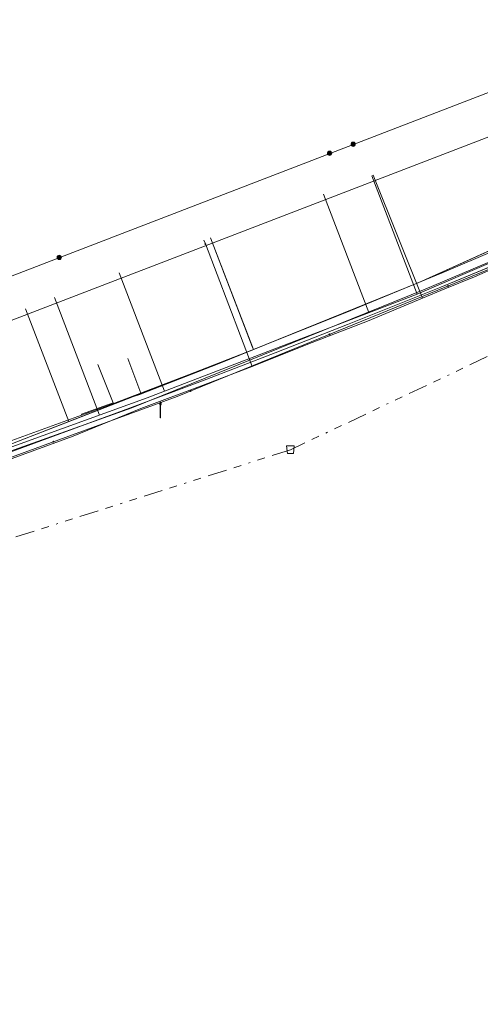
# Model space of a CAD drawing. Header units: metres. Extents: x 154975 to 155642, y 461260 to 461877.
# Tile 10 of 95: x 155201 to 155225, y 461350 to 461401. Entities that reach past the tile are written whole.
import ezdxf
from ezdxf.lldxf.tags import DXFTag

# ---------------------------------------------------------------- set-up
doc = ezdxf.new("R2010")
doc.units = ezdxf.units.M
doc.linetypes.add('RI-OVERIG-SO', pattern=[17, 5, -2, 2, -2, 0, -2, 2, -2])
for name, color, linetype, lineweight, true_color in [('B-WE-KL-DATA-G', 3, 'KL-DATA-SO', 18, 0x00ff00), ('B-WE-KL-DATA_DUCT-G', 3, 'Continuous', 18, 0x00ff00), ('B-WE-KL-DATA_HULPSTUK-S', 3, 'Continuous', 18, 0x00ff00), ('B-WE-KL-DATA_KABELBED-G', 3, 'Continuous', 18, 0x00ff00), ('B-WE-KL-ET_LS-G', 1, 'KL-LS-SO', 18, 0xff0000), ('B-WE-KL-ET_LS-S', 1, 'Continuous', 18, 0xff0000), ('B-WE-KL-ET_MS-G', 1, 'KL-MS-SO', 18, 0xff0000), ('B-WE-KL-GAS_LD-G', 30, 'KL-GAS_LD-SO', 18, 0xff7f00), ('B-WE-KL-WATER-G', 5, 'KL-WATER-SO', 18, 0x0000ff), ('B-WE-KL-WATER_HULPSTUK-S', 5, 'Continuous', 18, 0x0000ff), ('B-WE-RI-VRIJVERVAL-G', 6, 'RI-OVERIG-SO', 18, 0xff00ff), ('B-WE-RI-VRIJVERVAL_HULPSTUK-S', 6, 'Continuous', 18, 0xff00ff)]:
    doc.layers.add(name, color=color, linetype=linetype, lineweight=lineweight, true_color=true_color)
doc.styles.add('NLCS-ISO', font='NLCS-ISO.ttf')
tags = doc.linetypes.add('KL-DATA-SO', pattern='A,4,-1,[101,NLCS.SHX,S=0.5,R=0,X=0,Y=0],-1,4,-1,["D",Standard,S=1,R=0,X=-0.25,Y=-0.5],-1.5', length=12.5).pattern_tags.tags
tags[18] = DXFTag(74, 10)
tags = doc.linetypes.add('KL-GAS_LD-SO', pattern='A,4,-1,[69,NLCS.SHX,S=0.5,R=0,X=0,Y=0],-1,4,-1,["L",Standard,S=1,R=0,X=0.25,Y=-0.5],-2', length=13).pattern_tags.tags
tags[18] = DXFTag(74, 10)
tags = doc.linetypes.add('KL-LS-SO', pattern='A,4,-1,[103,NLCS.SHX,S=0.75,R=0,X=0,Y=0],-1,4,-1,["L",Standard,S=1,R=0,X=0,Y=-0.5],-2', length=13).pattern_tags.tags
tags[18] = DXFTag(74, 10)
tags = doc.linetypes.add('KL-MS-SO', pattern='A,4,-1,[103,NLCS.SHX,S=0.75,R=0,X=0,Y=0],-1,4,-1,["M",Standard,S=1,R=0,X=0,Y=-0.5],-2', length=13).pattern_tags.tags
tags[18] = DXFTag(74, 10)
doc.linetypes.add('KL-WATER-SO', pattern='A,7,-0.5,[168,NLCS.SHX,S=0.75,R=0,X=0.75,Y=0],-2', length=9.5)

# ---------------------------------------------------------------- blocks, each defined once
blk = doc.blocks.new('SKL-WTB_HULP_OVERIG-SO')
at = {"color": 0, "linetype": 'ByBlock', "lineweight": 18}
for points in [[(-0.14, 0.14), (0.14, -0.14)], [(0.14, 0.14), (-0.14, -0.14)]]:
    blk.add_lwpolyline(points, dxfattribs=at)
at = {"color": 0, "linetype": 'ByBlock', "lineweight": 18, "style": 'NLCS-ISO', "flags": 1}
for tag, p in [('TYPE', (1.5, 0)), ('OMSCHRIJVING', (1.5, -3)), ('LABEL', (1.5, -1.5))]:
    blk.add_attdef(tag, p, '', height=1, dxfattribs=at)
blk = doc.blocks.new('SKL-WTB_HULP_MOF-SO')
at = {"linetype": 'ByBlock', "lineweight": 18}
h = blk.add_hatch(color=0, dxfattribs=at)
h.dxf.hatch_style = 1
h.paths.add_polyline_path([(-0.5625, 0, 1), (0.5625, 0, 1)])
at = {"color": 0, "linetype": 'ByBlock', "lineweight": 18}
blk.add_circle((0, 0), 0.5625, dxfattribs=at)
at = {"color": 0, "linetype": 'ByBlock', "lineweight": 18, "style": 'NLCS-ISO', "flags": 1}
for tag, p in [('TYPE', (1.5, 0)), ('OMSCHRIJVING', (1.5, -3)), ('LABEL', (1.5, -1.5))]:
    blk.add_attdef(tag, p, '', height=1, dxfattribs=at)
blk = doc.blocks.new('SRI-HULP_AFVOER_OPVANG-SO')
at = {"color": 0, "linetype": 'ByBlock', "lineweight": 18}
blk.add_lwpolyline([(-0.75, -1), (-1, 1), (1, 1), (0.75, -1)], close=True, dxfattribs=at)
at = {"color": 0, "linetype": 'ByBlock', "lineweight": 18, "style": 'NLCS-ISO', "flags": 1}
for tag, p in [('TYPE', (1.5, 0)), ('OMSCHRIJVING', (1.5, -3)), ('LABEL', (1.5, -1.5))]:
    blk.add_attdef(tag, p, '', height=1, dxfattribs=at)
blk = doc.blocks.new('SKL-ET_LS_MAST-SO')
for p, q in [((-0.05, 2.07), (0.05, 2.07)), ((-0.05, -2), (0.05, -2))]:
    blk.add_line(p, q)
for points in [[(-0.18, 1.76), (-0.22, 1.76), (-0.22, 1.84), (-0.18, 1.84), (-0.18, 1.79)], [(-0.18, 1.49), (-0.22, 1.49), (-0.22, 1.57), (-0.18, 1.57), (-0.18, 1.52)], [(-0.18, 1.79), (-0.05, 1.79)], [(-0.18, 1.76), (-0.05, 1.76)], [(-0.18, 1.52), (-0.05, 1.52)], [(-0.18, 1.49), (-0.05, 1.49)], [(-0.05, -2), (-0.05, 2.07)], [(0.05, -2), (0.05, 2.07)], [(0.18, 1.92), (0.05, 1.92)], [(0.18, 1.89), (0.05, 1.89)], [(0.18, 1.66), (0.05, 1.66)], [(0.18, 1.63), (0.05, 1.63)], [(0.18, 1.39), (0.05, 1.39)], [(0.18, 1.36), (0.05, 1.36)], [(0.18, 1.89), (0.22, 1.89), (0.22, 1.97), (0.18, 1.97), (0.18, 1.92)], [(0.18, 1.63), (0.22, 1.63), (0.22, 1.71), (0.18, 1.71), (0.18, 1.66)], [(0.18, 1.36), (0.22, 1.36), (0.22, 1.44), (0.18, 1.44), (0.18, 1.39)]]:
    blk.add_lwpolyline(points)

msp = doc.modelspace()

# ---------------------------------------------------------------- linework, layer by layer
at = {"layer": 'B-WE-KL-DATA-G', "ltscale": 0.2, "flags": 128}
for points in [[(155077.299, 461350.494), (155079.422, 461350.703), (155080.141, 461350.712), (155081.124, 461350.793), (155084.299, 461351.148), (155085.855, 461351.318), (155086.463, 461351.416), (155087.113, 461351.64), (155087.759, 461351.794), (155088.906, 461351.93), (155089.354, 461351.943), (155089.798, 461351.903), (155090.432, 461351.842), (155091.087, 461351.872), (155093.732, 461352.262), (155095.27, 461352.42), (155097.062, 461352.621), (155099.428, 461352.965), (155102.076, 461353.334), (155104.165, 461353.599), (155106.143, 461353.907), (155107.285, 461354.114), (155109.663, 461354.454), (155111.757, 461354.763), (155114.393, 461355.2), (155115.143, 461355.347), (155117.364, 461355.737), (155119.63, 461356.124), (155121.344, 461356.417), (155123.131, 461356.758), (155124.378, 461357.009), (155125.473, 461357.205), (155126.867, 461357.501), (155129.562, 461358.021), (155131.631, 461358.409), (155133.414, 461358.808), (155134.896, 461359.129), (155137.198, 461359.631), (155139.811, 461360.148), (155142.126, 461360.792), (155143.024, 461361.197), (155143.581, 461361.224), (155144.386, 461361.215), (155149.162, 461362.302), (155150.087, 461362.5), (155150.763, 461362.696), (155151.504, 461362.897), (155152.329, 461363.087), (155153.261, 461363.321), (155154.318, 461363.649), (155156.183, 461364.165), (155156.592, 461364.43), (155156.737, 461364.661), (155156.827, 461364.85), (155157.066, 461365.521), (155157.353, 461366.261), (155157.991, 461368.09), (155158.2, 461368.721), (155158.212, 461368.904), (155158.171, 461369.054), (155158.085, 461369.241), (155157.329, 461370.737), (155157.25, 461370.948), (155157.242, 461371.153), (155157.295, 461371.36), (155157.412, 461371.489), (155157.624, 461371.632), (155157.846, 461371.739), (155165.429, 461375.924), (155165.668, 461375.976), (155165.779, 461375.989), (155165.985, 461375.92), (155166.159, 461375.849), (155166.294, 461375.741), (155166.333, 461375.689), (155166.493, 461375.479), (155166.524, 461375.416), (155166.676, 461375.113), (155167.191, 461374.216), (155167.477, 461373.657), (155167.988, 461372.654), (155168.088, 461372.5), (155168.256, 461372.115), (155168.529, 461371.732), (155168.899, 461371.385), (155169.377, 461371.061), (155170.031, 461370.724), (155170.557, 461370.432), (155171.07, 461370.239), (155171.704, 461369.913), (155172.142, 461369.646), (155172.521, 461369.517), (155172.991, 461369.41), (155173.58, 461369.437), (155174.887, 461369.667), (155177.363, 461370.458), (155180.516, 461371.296), (155183.105, 461372.215), (155186.464, 461373.407), (155189.821, 461374.423), (155192.467, 461375.316), (155195.342, 461376.317), (155197.807, 461377.233), (155200.261, 461378.039), (155203.81, 461379.334), (155207.335, 461380.772), (155210.593, 461381.992), (155213.003, 461382.914), (155216.033, 461384.118), (155219.147, 461385.329), (155222.007, 461386.524), (155223.171, 461387.01), (155224.706, 461387.625), (155225.988, 461388.189), (155227.532, 461388.878), (155229.025, 461389.528), (155231.173, 461390.428), (155232.566, 461391.057), (155234.777, 461392.059), (155237.275, 461393.177), (155238.667, 461393.775), (155240.282, 461394.571), (155241.519, 461395.145), (155242.993, 461395.849), (155244.536, 461396.438), (155245.553, 461396.984), (155246.424, 461397.458), (155247.382, 461397.908), (155248.494, 461398.412), (155249.242, 461398.742), (155249.676, 461399.007), (155250.025, 461399.253), (155250.295, 461399.578), (155250.525, 461399.938), (155250.655, 461400.255), (155250.789, 461401.058), (155250.869, 461401.768), (155250.833, 461402.162), (155250.563, 461402.77), (155250.084, 461403.611), (155250.067, 461403.907), (155250.055, 461404.347), (155250.09, 461404.668), (155250.163, 461404.998), (155250.375, 461405.659), (155250.571, 461406.021), (155250.805, 461406.376), (155257.17, 461410.222), (155257.179, 461410.227), (155257.374, 461410.305), (155257.479, 461410.347), (155257.694, 461410.387), (155257.846, 461410.337), (155258.111, 461410.122), (155258.748, 461408.862), (155259.583, 461407.284), (155259.851, 461406.925), (155259.989, 461406.868), (155262.931, 461406.402), (155263.623, 461406.373), (155264.111, 461406.413), (155264.449, 461406.469), (155264.703, 461406.562), (155267.418, 461408.026), (155268.332, 461408.519), (155269.506, 461409.253), (155270.527, 461409.973), (155272.346, 461410.93), (155272.983, 461411.035), (155281.219, 461415.417), (155293.964, 461422.154), (155294.771, 461422.635), (155295.408, 461422.969), (155297.342, 461423.781), (155315.616, 461441.643), (155316.168, 461442.229), (155316.788, 461442.962), (155318.823, 461445.219), (155319.312, 461445.822), (155319.759, 461446.874), (155320.092, 461447.72), (155328.53, 461453.285), (155329.854, 461454.154), (155331.103, 461454.973), (155339.441, 461460.443), (155342.244, 461462.273), (155348.831, 461466.574), (155352.793, 461469.161), (155354.84, 461470.497), (155355.253, 461471.029), (155355.875, 461471.384), (155356.217, 461471.447), (155357.036, 461471.919), (155357.907, 461472.497), (155358.802, 461473.153), (155360.043, 461473.889), (155360.356, 461474.137), (155377.248, 461485.345), (155377.918, 461485.583), (155379.28, 461486.518), (155382.893, 461488.852), (155384.062, 461489.608), (155389.008, 461492.859), (155390.947, 461494.133), (155395.289, 461496.956), (155401.557, 461501.032), (155407.89, 461505.131), (155411.335, 461507.361), (155411.978, 461507.611), (155413.571, 461507.893), (155415.493, 461509.037), (155420.374, 461512.245), (155420.894, 461512.152), (155422.035, 461512.234), (155444.268, 461525.577), (155445.232, 461526.491), (155445.706, 461526.599), (155445.981, 461526.593), (155446.257, 461526.526), (155446.554, 461526.25), (155447.427, 461525.175), (155448.143, 461524.306), (155448.642, 461523.723), (155449.157, 461523.176), (155449.993, 461522.165), (155451.486, 461520.595), (155453.151, 461518.983), (155454.722, 461517.176), (155456.23, 461515.366), (155457.167, 461514.121), (155459.015, 461511.794), (155461.257, 461509.022), (155463.601, 461506.061), (155467.359, 461501.311), (155470.788, 461497.058), (155472.954, 461494.336), (155475.237, 461491.496), (155475.817, 461490.737), (155476.388, 461489.969), (155478.46, 461487.381), (155479.767, 461485.663), (155480.829, 461484.229), (155481.745, 461483.106), (155482.438, 461482.226), (155483.637, 461480.658), (155485.017, 461478.923), (155486.494, 461477.039), (155487.641, 461475.708), (155488.531, 461474.658), (155490.117, 461472.938), (155491.707, 461471.195), (155492.655, 461470.196), (155493.796, 461468.999), (155495.445, 461467.211), (155497.385, 461465.175), (155498.14, 461464.383), (155499.592, 461462.844), (155500.434, 461461.959), (155501.395, 461460.881), (155502.248, 461459.895), (155503.013, 461458.939), (155503.66, 461458.16), (155504.526, 461457.115), (155507.303, 461453.581), (155508.173, 461452.516), (155508.263, 461452.066), (155508.476, 461451.799), (155509.283, 461450.547), (155544.6, 461394.515), (155544.828, 461394.114), (155545.038, 461393.969), (155545.284, 461393.955), (155545.459, 461394.044), (155545.735, 461394.232), (155545.876, 461394.488), (155545.953, 461394.939), (155546.152, 461395.278), (155546.256, 461395.473), (155546.452, 461395.733), (155546.652, 461395.966), (155547.621, 461396.554), (155584.621, 461415.895), (155585.682, 461416.057), (155586.933, 461416.23), (155587.777, 461416.426), (155588.337, 461416.564), (155589.201, 461416.779), (155589.879, 461416.913), (155590.547, 461416.885), (155591.192, 461416.844), (155591.636, 461416.816), (155591.994, 461416.794), (155592.421, 461416.848), (155592.813, 461416.939), (155593.07, 461417.002), (155594.641, 461417.812), (155595.924, 461418.432), (155596.074, 461418.377), (155596.277, 461418.198), (155596.475, 461417.918), (155596.638, 461417.611), (155600.008, 461411.858), (155600.311, 461411.8), (155600.608, 461411.857), (155600.983, 461411.992), (155602.369, 461412.782), (155604.026, 461413.744), (155604.827, 461414.171), (155606.114, 461414.954), (155608.155, 461416.099), (155614.895, 461419.934), (155621.706, 461423.799), (155622.876, 461424.385), (155625.881, 461426.142), (155631.474, 461429.345)], [(155196.296, 461495.081), (155196.73, 461495.33), (155197.269, 461494.391), (155202.548, 461486.423), (155234.601, 461430.344), (155243.897, 461413.542), (155248.127, 461406.413), (155249.564, 461403.085), (155249.666, 461402.442), (155249.65, 461401.79), (155249.517, 461401.152), (155249.271, 461400.549), (155248.92, 461400), (155248.475, 461399.524), (155235.94, 461393.69), (155221.815, 461387.337), (155211.339, 461383.087), (155207.719, 461381.688), (155207.284, 461381.505), (155206.964, 461381.397), (155200.666, 461378.963), (155184.729, 461373.678), (155184.667, 461373.838), (155181.162, 461372.65), (155178.217, 461371.519), (155176.178, 461370.843), (155174.597, 461370.661), (155173.271, 461370.772), (155171.724, 461371.158), (155170.177, 461371.656), (155169.349, 461372.209), (155168.375, 461373.31), (155167.499, 461374.823), (155157.538, 461370.803), (155158.183, 461369.45), (155158.336, 461368.896), (155158.39, 461368.323), (155158.344, 461367.749), (155158.199, 461367.192), (155157.959, 461366.669), (155157.631, 461366.196), (155157.227, 461365.787), (155156.757, 461365.454), (155155.873, 461365.099), (155135.952, 461360.402), (155133.441, 461359.928), (155133.419, 461360.058), (155115.129, 461356.532), (155115.134, 461356.5), (155091.163, 461353.038), (155078.469, 461351.785), (155076.901, 461351.688)], [(155134.816, 461445.676), (155161.237, 461397.207), (155174.178, 461375.212), (155240.664, 461400.76), (155236.797, 461410.819), (155234.625, 461419.024), (155199.21, 461480.979)], [(155249.416, 461404.341), (155250.084, 461403.611), (155250.563, 461402.77), (155250.833, 461402.162), (155250.869, 461401.768), (155250.789, 461401.058), (155250.707, 461400.583), (155250.655, 461400.255), (155250.525, 461399.938), (155250.295, 461399.578), (155250.025, 461399.253), (155249.676, 461399.007), (155249.242, 461398.742), (155248.494, 461398.412), (155247.382, 461397.908), (155246.424, 461397.458), (155245.553, 461396.984), (155244.536, 461396.438), (155242.993, 461395.849), (155241.519, 461395.145), (155240.282, 461394.571), (155238.667, 461393.775), (155237.275, 461393.177), (155234.777, 461392.059), (155232.566, 461391.057), (155231.173, 461390.428), (155229.025, 461389.528), (155227.532, 461388.878), (155225.988, 461388.189), (155224.706, 461387.625), (155223.171, 461387.01), (155222.007, 461386.524)], [(155166.524, 461375.416), (155166.676, 461375.113), (155167.191, 461374.216), (155167.477, 461373.657), (155167.988, 461372.654), (155168.088, 461372.5), (155168.256, 461372.115), (155168.529, 461371.732), (155168.899, 461371.385), (155169.377, 461371.061), (155170.031, 461370.724), (155170.557, 461370.432), (155171.07, 461370.239), (155171.704, 461369.913), (155172.142, 461369.646), (155172.521, 461369.517), (155172.991, 461369.41), (155173.58, 461369.437), (155174.887, 461369.667), (155177.363, 461370.458), (155180.516, 461371.296), (155183.105, 461372.215), (155186.464, 461373.407), (155189.821, 461374.423), (155192.467, 461375.316), (155195.342, 461376.317), (155197.807, 461377.233), (155200.261, 461378.039), (155203.81, 461379.334), (155207.335, 461380.772), (155210.593, 461381.992), (155213.003, 461382.914), (155216.033, 461384.118), (155219.147, 461385.329), (155222.007, 461386.524), (155223.171, 461387.01), (155224.706, 461387.625), (155225.988, 461388.189), (155227.532, 461388.878), (155229.025, 461389.528), (155231.173, 461390.428), (155232.566, 461391.057), (155234.777, 461392.059), (155237.275, 461393.177), (155238.667, 461393.775), (155240.282, 461394.571), (155241.519, 461395.145), (155242.993, 461395.849), (155244.536, 461396.438), (155245.553, 461396.984), (155246.424, 461397.458), (155247.382, 461397.908), (155248.494, 461398.412), (155249.242, 461398.742), (155249.676, 461399.007), (155250.025, 461399.253), (155250.295, 461399.578), (155250.525, 461399.938), (155250.655, 461400.255), (155250.707, 461400.583), (155250.789, 461401.058), (155250.869, 461401.768), (155250.833, 461402.162), (155250.563, 461402.77), (155250.084, 461403.611)], [(155143.551, 461291.176), (155144.569, 461287.204), (155149.143, 461288.377), (155139.068, 461327.677), (155138.686, 461329.038), (155133.614, 461349.639), (155131.604, 461359.581), (155135.952, 461360.402), (155155.873, 461365.099), (155156.757, 461365.454), (155157.227, 461365.787), (155157.631, 461366.196), (155157.959, 461366.669), (155158.199, 461367.192), (155158.344, 461367.749), (155158.39, 461368.323), (155158.336, 461368.896), (155158.183, 461369.45), (155157.538, 461370.803), (155167.499, 461374.823), (155168.375, 461373.31), (155169.349, 461372.209), (155170.177, 461371.656), (155171.724, 461371.158), (155173.271, 461370.772), (155174.597, 461370.661), (155176.178, 461370.843), (155178.217, 461371.519), (155181.162, 461372.65), (155184.667, 461373.838), (155184.729, 461373.678), (155200.666, 461378.963), (155206.964, 461381.397), (155207.284, 461381.505), (155207.719, 461381.688), (155211.339, 461383.087), (155221.815, 461387.337), (155235.94, 461393.69), (155245.357, 461398.073), (155245.249, 461398.306)], [(155243.474, 461397.459), (155243.576, 461397.244), (155235.94, 461393.69), (155221.815, 461387.337), (155211.339, 461383.087), (155207.719, 461381.688), (155207.284, 461381.505), (155206.964, 461381.397), (155200.666, 461378.963), (155184.729, 461373.678), (155184.667, 461373.838), (155181.162, 461372.65), (155179.296, 461377.509)], [(155243.474, 461397.459), (155243.576, 461397.244), (155235.94, 461393.69), (155221.815, 461387.337), (155211.339, 461383.087), (155207.719, 461381.688), (155207.284, 461381.505), (155206.964, 461381.397), (155200.666, 461378.963), (155184.729, 461373.678), (155184.667, 461373.838), (155181.162, 461372.65), (155179.296, 461377.509)], [(155243.474, 461397.459), (155243.576, 461397.244), (155235.94, 461393.69), (155221.815, 461387.337), (155211.339, 461383.087), (155207.719, 461381.688), (155207.284, 461381.505), (155206.964, 461381.397), (155200.666, 461378.963), (155184.729, 461373.678), (155182.748, 461378.835)], [(155243.474, 461397.459), (155243.576, 461397.244), (155235.94, 461393.69), (155221.815, 461387.337), (155211.339, 461383.087), (155207.719, 461381.688), (155207.284, 461381.505), (155206.964, 461381.397), (155200.666, 461378.963), (155184.729, 461373.678), (155182.748, 461378.835)], [(155243.474, 461397.459), (155243.576, 461397.244), (155235.94, 461393.69), (155221.815, 461387.337), (155211.339, 461383.087), (155207.719, 461381.688), (155207.284, 461381.505), (155206.964, 461381.397), (155200.666, 461378.963), (155184.729, 461373.678), (155182.748, 461378.835)], [(155243.474, 461397.459), (155243.576, 461397.244), (155235.94, 461393.69), (155221.815, 461387.337), (155211.339, 461383.087), (155207.719, 461381.688), (155207.284, 461381.505), (155206.964, 461381.397), (155200.666, 461378.963), (155193.228, 461376.496), (155191.041, 461382.015)], [(155243.474, 461397.459), (155243.576, 461397.244), (155235.94, 461393.69), (155221.815, 461387.337), (155211.339, 461383.087), (155207.719, 461381.688), (155207.284, 461381.505), (155206.964, 461381.397), (155200.666, 461378.963), (155193.228, 461376.496), (155191.041, 461382.015)], [(155243.474, 461397.459), (155243.576, 461397.244), (155235.94, 461393.69), (155221.815, 461387.337), (155211.339, 461383.087), (155207.719, 461381.688), (155207.284, 461381.505), (155206.964, 461381.397), (155200.666, 461378.963), (155193.228, 461376.496), (155191.041, 461382.015)], [(155243.474, 461397.459), (155243.576, 461397.244), (155235.94, 461393.69), (155221.815, 461387.337), (155211.339, 461383.087), (155207.719, 461381.688), (155207.284, 461381.505), (155206.964, 461381.397), (155200.666, 461378.963), (155193.228, 461376.496), (155191.041, 461382.015)], [(155243.474, 461397.459), (155243.576, 461397.244), (155235.94, 461393.69), (155221.815, 461387.337), (155211.339, 461383.087), (155207.719, 461381.688), (155207.284, 461381.505), (155206.964, 461381.397), (155200.666, 461378.963), (155198.983, 461378.405), (155196.752, 461384.214)], [(155243.474, 461397.459), (155243.576, 461397.244), (155235.94, 461393.69), (155221.815, 461387.337), (155211.339, 461383.087), (155207.719, 461381.688), (155207.284, 461381.505), (155206.964, 461381.397), (155200.666, 461378.963), (155198.983, 461378.405), (155196.752, 461384.214)], [(155243.474, 461397.459), (155243.576, 461397.244), (155235.94, 461393.69), (155221.815, 461387.337), (155211.339, 461383.087), (155207.719, 461381.688), (155207.284, 461381.505), (155206.964, 461381.397), (155203.589, 461380.093), (155201.333, 461385.968)], [(155243.474, 461397.459), (155243.576, 461397.244), (155235.94, 461393.69), (155221.815, 461387.337), (155211.339, 461383.087), (155207.719, 461381.688), (155207.284, 461381.505), (155206.964, 461381.397), (155203.589, 461380.093), (155201.333, 461385.968)], [(155243.474, 461397.459), (155243.576, 461397.244), (155235.94, 461393.69), (155221.815, 461387.337), (155211.339, 461383.087), (155207.719, 461381.688), (155207.284, 461381.505), (155206.964, 461381.397), (155203.589, 461380.093), (155201.333, 461385.968)], [(155243.474, 461397.459), (155243.576, 461397.244), (155235.94, 461393.69), (155221.815, 461387.337), (155211.339, 461383.087), (155207.719, 461381.688), (155207.284, 461381.505), (155206.964, 461381.397), (155203.589, 461380.093), (155201.333, 461385.968)], [(155243.474, 461397.459), (155243.576, 461397.244), (155235.94, 461393.69), (155221.815, 461387.337), (155211.339, 461383.087), (155207.719, 461381.688), (155207.284, 461381.505), (155206.964, 461381.397), (155203.589, 461380.093), (155201.333, 461385.968)], [(155243.474, 461397.459), (155243.576, 461397.244), (155235.94, 461393.69), (155221.815, 461387.337), (155211.339, 461383.087), (155207.719, 461381.688), (155207.284, 461381.505), (155206.964, 461381.397), (155203.589, 461380.093), (155201.333, 461385.968)], [(155243.474, 461397.459), (155243.576, 461397.244), (155235.94, 461393.69), (155221.815, 461387.337), (155211.339, 461383.087), (155207.719, 461381.688), (155207.284, 461381.505), (155206.964, 461381.397), (155203.589, 461380.093), (155201.333, 461385.968)], [(155243.474, 461397.459), (155243.576, 461397.244), (155235.94, 461393.69), (155221.815, 461387.337), (155211.339, 461383.087), (155207.719, 461381.688), (155207.284, 461381.505), (155206.964, 461381.397), (155203.589, 461380.093), (155201.333, 461385.968)], [(155243.474, 461397.459), (155243.576, 461397.244), (155235.94, 461393.69), (155227.67, 461389.97), (155221.815, 461387.337), (155213.209, 461383.846), (155213.142, 461384.01), (155210.968, 461389.669)], [(155243.474, 461397.459), (155243.576, 461397.244), (155235.94, 461393.69), (155227.67, 461389.97), (155221.815, 461387.337), (155213.209, 461383.846), (155213.142, 461384.01), (155210.968, 461389.669)], [(155243.474, 461397.459), (155243.576, 461397.244), (155235.94, 461393.69), (155227.67, 461389.97), (155221.815, 461387.337), (155213.209, 461383.846), (155213.142, 461384.01), (155210.968, 461389.669)], [(155243.474, 461397.459), (155243.576, 461397.244), (155235.94, 461393.69), (155227.67, 461389.97), (155221.815, 461387.337), (155213.209, 461383.846), (155213.142, 461384.01), (155210.968, 461389.669)], [(155076.901, 461351.688), (155078.469, 461351.785), (155091.163, 461353.038), (155115.134, 461356.5), (155115.129, 461356.532), (155133.419, 461360.058), (155133.441, 461359.928), (155135.952, 461360.402), (155155.873, 461365.099), (155156.757, 461365.454), (155157.227, 461365.787), (155157.631, 461366.196), (155157.959, 461366.669), (155158.199, 461367.192), (155158.344, 461367.749), (155158.39, 461368.323), (155158.336, 461368.896), (155158.183, 461369.45), (155157.538, 461370.803), (155167.499, 461374.823), (155168.375, 461373.31), (155169.349, 461372.209), (155170.177, 461371.656), (155171.724, 461371.158), (155173.271, 461370.772), (155174.597, 461370.661), (155176.178, 461370.843), (155178.217, 461371.519), (155181.162, 461372.65), (155184.667, 461373.838), (155184.729, 461373.678), (155200.666, 461378.963), (155206.964, 461381.397), (155207.284, 461381.505), (155207.719, 461381.688), (155211.339, 461383.087), (155221.815, 461387.337), (155231.938, 461391.89), (155241.921, 461396.095), (155244.089, 461395.749), (155244.317, 461395.866), (155248.193, 461388.667), (155246.95, 461386.756), (155249.699, 461381.649), (155249.237, 461379.13), (155253.967, 461370.288), (155253.776, 461370.187), (155257.664, 461363.193), (155257.74, 461363.234), (155257.856, 461363.016), (155257.784, 461362.977), (155260.281, 461358.483), (155263.542, 461352.388), (155271.703, 461336.63), (155276.155, 461328.348), (155259.827, 461320.149), (155260.03, 461319.745), (155240.639, 461309.508), (155219.161, 461298.934), (155219.194, 461298.87)], [(155157.082, 461394.586), (155156.351, 461394.462), (155159.931, 461387.896), (155168.375, 461373.31), (155169.349, 461372.209), (155170.177, 461371.656), (155171.724, 461371.158), (155173.271, 461370.772), (155174.597, 461370.661), (155176.178, 461370.843), (155178.217, 461371.519), (155181.162, 461372.65), (155184.667, 461373.838), (155184.729, 461373.678), (155200.666, 461378.963), (155206.964, 461381.397), (155207.284, 461381.505), (155207.719, 461381.688), (155211.339, 461383.087), (155221.815, 461387.337), (155231.938, 461391.89), (155241.921, 461396.095), (155242.707, 461395.97)], [(155237.354, 461394.348), (155235.94, 461393.69), (155221.815, 461387.337), (155211.339, 461383.087), (155207.719, 461381.688), (155207.284, 461381.505), (155206.964, 461381.397), (155200.666, 461378.963), (155184.729, 461373.678), (155184.667, 461373.838), (155181.162, 461372.65), (155178.217, 461371.519), (155176.178, 461370.843), (155174.597, 461370.661), (155173.271, 461370.772), (155171.724, 461371.158), (155170.177, 461371.656), (155169.349, 461372.209), (155168.375, 461373.31), (155159.931, 461387.896), (155156.351, 461394.462), (155157.082, 461394.586)], [(155219.4, 461392.9), (155219.442, 461392.924)], [(155222.007, 461386.524), (155219.442, 461392.924)], [(155213.139, 461382.968), (155213.003, 461382.914), (155210.593, 461381.992), (155207.335, 461380.772), (155203.81, 461379.334), (155200.261, 461378.039), (155197.807, 461377.233), (155195.342, 461376.317), (155192.467, 461375.316), (155189.821, 461374.423), (155186.464, 461373.407), (155183.105, 461372.215), (155180.516, 461371.296), (155177.363, 461370.458), (155174.887, 461369.667), (155173.58, 461369.437), (155172.991, 461369.41), (155172.521, 461369.517), (155172.142, 461369.646), (155171.704, 461369.913), (155171.07, 461370.239), (155170.557, 461370.432), (155170.031, 461370.724), (155169.377, 461371.061), (155168.899, 461371.385), (155168.529, 461371.732), (155168.256, 461372.115), (155168.088, 461372.5), (155167.988, 461372.654), (155167.477, 461373.657), (155167.191, 461374.216), (155166.676, 461375.113), (155166.524, 461375.416), (155166.588, 461375.408), (155166.64, 461375.49), (155166.66, 461375.609), (155165.659, 461377.499), (155161.906, 461384.331), (155159.396, 461389.034), (155158.717, 461390.252), (155158.666, 461390.443)], [(155213.139, 461382.968), (155210.7, 461389.345), (155210.617, 461389.534)], [(155227.033, 461388.782), (155222.96, 461387.097), (155218.099, 461385.154), (155214.327, 461383.677), (155210.545, 461382.223), (155206.755, 461380.793), (155199.148, 461378.003), (155194.62, 461376.392), (155190.081, 461374.815), (155180.967, 461371.761), (155176.394, 461370.284), (155175.637, 461370.108), (155174.866, 461369.997), (155174.089, 461369.952), (155173.311, 461369.974), (155172.538, 461370.063), (155170.92, 461370.474), (155170.147, 461370.79), (155169.405, 461371.176), (155168.703, 461371.628), (155168.109, 461372.087), (155167.046, 461373.146), (155166.172, 461374.366), (155166.082, 461374.523), (155165.965, 461374.661), (155165.823, 461374.774), (155165.489, 461374.91), (155165.309, 461374.928), (155165.129, 461374.911), (155164.955, 461374.861), (155159.493, 461371.839), (155159.268, 461371.643), (155159.086, 461371.409), (155158.951, 461371.066)], [(155222.007, 461386.524), (155219.147, 461385.329), (155216.033, 461384.118), (155213.139, 461382.968)]]:
    msp.add_lwpolyline(points, dxfattribs=at)
at = {"layer": 'B-WE-KL-DATA_DUCT-G', "ltscale": 0.2, "flags": 128}
for points in [[(155151.392, 461363.02), (155179.502, 461370.834), (155180.135, 461372.256), (155181.162, 461372.65), (155184.667, 461373.838), (155184.729, 461373.678), (155200.666, 461378.963), (155203.589, 461380.093), (155213.209, 461383.846), (155221.815, 461387.337), (155231.938, 461391.89), (155241.921, 461396.095), (155247.839, 461398.367), (155248.545, 461398.893), (155249.146, 461399.539), (155249.619, 461400.283), (155249.95, 461401.1), (155250.128, 461401.964), (155250.146, 461402.846), (155250.005, 461403.716), (155249.708, 461404.547), (155235.457, 461429.261), (155222.264, 461452.331), (155204.229, 461483.886)], [(155151.392, 461363.02), (155179.502, 461370.834), (155180.135, 461372.256), (155181.162, 461372.65), (155184.667, 461373.838), (155184.729, 461373.678), (155200.666, 461378.963), (155203.589, 461380.093), (155213.209, 461383.846), (155221.815, 461387.337), (155231.938, 461391.89), (155241.921, 461396.095), (155247.839, 461398.367), (155248.545, 461398.893), (155249.146, 461399.539), (155249.619, 461400.283), (155249.95, 461401.1), (155250.128, 461401.964), (155250.146, 461402.846), (155250.005, 461403.716), (155249.708, 461404.547), (155235.457, 461429.261), (155222.264, 461452.331), (155204.229, 461483.886)], [(155151.392, 461363.02), (155179.502, 461370.834), (155180.135, 461372.256), (155181.162, 461372.65), (155184.667, 461373.838), (155184.729, 461373.678), (155200.666, 461378.963), (155203.589, 461380.093), (155213.209, 461383.846), (155221.815, 461387.337), (155231.938, 461391.89), (155241.921, 461396.095), (155247.839, 461398.367), (155248.545, 461398.893), (155249.146, 461399.539), (155249.619, 461400.283), (155249.95, 461401.1), (155250.128, 461401.964), (155250.146, 461402.846), (155250.005, 461403.716), (155249.708, 461404.547), (155235.457, 461429.261), (155222.264, 461452.331), (155204.229, 461483.886)], [(155151.392, 461363.02), (155179.502, 461370.834), (155180.135, 461372.256), (155181.162, 461372.65), (155184.667, 461373.838), (155184.729, 461373.678), (155200.666, 461378.963), (155203.589, 461380.093), (155213.209, 461383.846), (155221.815, 461387.337), (155231.938, 461391.89), (155241.921, 461396.095), (155247.839, 461398.367), (155248.545, 461398.893), (155249.146, 461399.539), (155249.619, 461400.283), (155249.95, 461401.1), (155250.128, 461401.964), (155250.146, 461402.846), (155250.005, 461403.716), (155249.708, 461404.547), (155235.457, 461429.261), (155222.264, 461452.331), (155204.229, 461483.886)], [(155151.392, 461363.02), (155179.502, 461370.834), (155180.135, 461372.256), (155181.162, 461372.65), (155184.667, 461373.838), (155184.729, 461373.678), (155200.666, 461378.963), (155203.589, 461380.093), (155213.209, 461383.846), (155221.815, 461387.337), (155231.938, 461391.89), (155241.921, 461396.095), (155247.839, 461398.367), (155248.545, 461398.893), (155249.146, 461399.539), (155249.619, 461400.283), (155249.95, 461401.1), (155250.128, 461401.964), (155250.146, 461402.846), (155250.005, 461403.716), (155249.708, 461404.547), (155235.457, 461429.261), (155222.264, 461452.331), (155204.229, 461483.886)], [(155204.229, 461483.886), (155222.264, 461452.331), (155235.457, 461429.261), (155249.708, 461404.547), (155250.005, 461403.716), (155250.146, 461402.846), (155250.128, 461401.964), (155249.95, 461401.1), (155249.619, 461400.283), (155249.146, 461399.539), (155248.545, 461398.893), (155247.839, 461398.367), (155241.921, 461396.095), (155231.938, 461391.89), (155221.815, 461387.337), (155213.209, 461383.846), (155203.589, 461380.093), (155200.666, 461378.963), (155184.729, 461373.678), (155184.667, 461373.838), (155181.162, 461372.65), (155180.135, 461372.256), (155179.502, 461370.834), (155151.392, 461363.02)], [(155204.229, 461483.886), (155222.264, 461452.331), (155235.457, 461429.261), (155249.708, 461404.547), (155250.005, 461403.716), (155250.146, 461402.846), (155250.128, 461401.964), (155249.95, 461401.1), (155249.619, 461400.283), (155249.146, 461399.539), (155248.545, 461398.893), (155247.839, 461398.367), (155241.921, 461396.095), (155231.938, 461391.89), (155221.815, 461387.337), (155213.209, 461383.846), (155203.589, 461380.093), (155200.666, 461378.963), (155184.729, 461373.678), (155184.667, 461373.838), (155181.162, 461372.65), (155180.135, 461372.256), (155179.502, 461370.834), (155151.392, 461363.02)], [(155151.392, 461363.02), (155179.502, 461370.834), (155180.135, 461372.256), (155181.162, 461372.65), (155184.667, 461373.838), (155184.729, 461373.678), (155200.666, 461378.963), (155203.589, 461380.093), (155213.209, 461383.846), (155221.815, 461387.337), (155231.938, 461391.89), (155241.921, 461396.095), (155242.118, 461396.171), (155242.707, 461395.97), (155244.089, 461395.749), (155271.235, 461409.717), (155272.537, 461411.317), (155301.809, 461426.907)], [(155151.392, 461363.02), (155179.502, 461370.834), (155180.135, 461372.256), (155181.162, 461372.65), (155184.667, 461373.838), (155184.729, 461373.678), (155200.666, 461378.963), (155203.589, 461380.093), (155213.209, 461383.846), (155221.815, 461387.337), (155231.938, 461391.89), (155241.921, 461396.095), (155242.118, 461396.171), (155242.707, 461395.97), (155244.089, 461395.749), (155271.235, 461409.717), (155272.537, 461411.317), (155301.809, 461426.907)], [(155151.392, 461363.02), (155179.502, 461370.834), (155180.135, 461372.256), (155181.162, 461372.65), (155184.667, 461373.838), (155184.729, 461373.678), (155200.666, 461378.963), (155203.589, 461380.093), (155213.209, 461383.846), (155221.815, 461387.337), (155231.938, 461391.89), (155241.921, 461396.095), (155242.118, 461396.171), (155242.707, 461395.97), (155244.089, 461395.749), (155271.235, 461409.717), (155272.537, 461411.317), (155301.809, 461426.907)], [(155151.392, 461363.02), (155179.502, 461370.834), (155180.135, 461372.256), (155181.162, 461372.65), (155184.667, 461373.838), (155184.729, 461373.678), (155200.666, 461378.963), (155203.589, 461380.093), (155213.209, 461383.846), (155221.815, 461387.337), (155231.938, 461391.89), (155241.921, 461396.095), (155242.118, 461396.171), (155242.707, 461395.97), (155244.089, 461395.749), (155271.235, 461409.717), (155272.537, 461411.317), (155301.809, 461426.907)], [(155151.392, 461363.02), (155179.502, 461370.834), (155180.135, 461372.256), (155181.162, 461372.65), (155184.667, 461373.838), (155184.729, 461373.678), (155200.666, 461378.963), (155203.589, 461380.093), (155213.209, 461383.846), (155221.815, 461387.337), (155231.938, 461391.89), (155241.921, 461396.095), (155242.118, 461396.171), (155242.707, 461395.97), (155244.089, 461395.749), (155271.235, 461409.717), (155272.537, 461411.317), (155301.809, 461426.907)], [(155151.392, 461363.02), (155179.502, 461370.834), (155180.135, 461372.256), (155181.162, 461372.65), (155184.667, 461373.838), (155184.729, 461373.678), (155200.666, 461378.963), (155203.589, 461380.093), (155213.209, 461383.846), (155221.815, 461387.337), (155231.938, 461391.89), (155241.921, 461396.095), (155242.118, 461396.171), (155242.707, 461395.97), (155244.089, 461395.749), (155271.235, 461409.717), (155272.537, 461411.317), (155301.809, 461426.907)], [(155151.392, 461363.02), (155179.502, 461370.834), (155180.135, 461372.256), (155181.162, 461372.65), (155184.667, 461373.838), (155184.729, 461373.678), (155200.666, 461378.963), (155203.589, 461380.093), (155213.209, 461383.846), (155221.815, 461387.337), (155231.938, 461391.89), (155241.921, 461396.095), (155242.118, 461396.171), (155242.707, 461395.97), (155244.089, 461395.749), (155271.235, 461409.717), (155272.081, 461410.756)], [(155151.392, 461363.02), (155179.502, 461370.834), (155180.135, 461372.256), (155181.162, 461372.65), (155184.667, 461373.838), (155184.729, 461373.678), (155200.666, 461378.963), (155203.589, 461380.093), (155213.209, 461383.846), (155221.815, 461387.337), (155231.938, 461391.89), (155241.921, 461396.095), (155242.118, 461396.171), (155242.707, 461395.97), (155244.089, 461395.749), (155271.235, 461409.717), (155271.723, 461410.316)], [(155077.339, 461350.374), (155079.389, 461350.536), (155080.065, 461351.649), (155091.849, 461353.137), (155114.453, 461356.402), (155133.419, 461360.058), (155133.441, 461359.928), (155135.952, 461360.402), (155139.315, 461361.195), (155148.484, 461362.831), (155151.392, 461363.02), (155179.502, 461370.834), (155180.135, 461372.256), (155181.162, 461372.65), (155184.667, 461373.838), (155184.729, 461373.678), (155200.666, 461378.963), (155203.589, 461380.093), (155213.209, 461383.846), (155221.815, 461387.337), (155231.938, 461391.89), (155240.72, 461395.589)]]:
    msp.add_lwpolyline(points, dxfattribs=at)
at = {"layer": 'B-WE-KL-DATA_KABELBED-G', "ltscale": 0.2, "flags": 128}
for points in [[(155239.411, 461402.629), (155175.788, 461378.126)], [(155240.263, 461394.656), (155222.138, 461386.996), (155206.878, 461380.814), (155191.381, 461375.29), (155176.358, 461370.376), (155175.755, 461370.228), (155175.142, 461370.133), (155174.524, 461370.091), (155173.903, 461370.102), (155173.286, 461370.168), (155172.678, 461370.286), (155172.081, 461370.456), (155171.502, 461370.678), (155170.944, 461370.949), (155170.411, 461371.267), (155169.908, 461371.63), (155169.438, 461372.035), (155169.005, 461372.479), (155168.612, 461372.959), (155168.262, 461373.471)], [(155227.67, 461389.97), (155221.815, 461387.337), (155213.209, 461383.846)], [(155213.209, 461383.846), (155210.968, 461389.669)], [(155203.589, 461380.093), (155201.333, 461385.968)], [(155213.209, 461383.846), (155203.589, 461380.093)], [(155203.589, 461380.093), (155200.666, 461378.963), (155198.983, 461378.405)]]:
    msp.add_lwpolyline(points, dxfattribs=at)
at = {"layer": 'B-WE-KL-ET_LS-G', "ltscale": 0.2, "flags": 128}
for points in [[(155240.706, 461395.638), (155238.009, 461394.398), (155232.822, 461392.076), (155228.659, 461390.24), (155223.031, 461387.838), (155217.984, 461385.759), (155211.687, 461383.246), (155205.974, 461381.055), (155200.049, 461378.908), (155194.098, 461376.834), (155188.977, 461375.119), (155182.122, 461372.907), (155176.099, 461371.054), (155157.111, 461365.728)], [(155204.265, 461380.436), (155204.248, 461380.482), (155205.9, 461381.081), (155205.107, 461383.072)], [(155206.66, 461383.38), (155207.331, 461381.575)]]:
    msp.add_lwpolyline(points, dxfattribs=at)
at = {"layer": 'B-WE-KL-ET_MS-G', "ltscale": 0.2, "flags": 128}
msp.add_lwpolyline([(155418.972, 461512.613), (155412.045, 461507.474), (155408.899, 461506.302), (155370.732, 461481.328), (155317.736, 461446.614), (155301.594, 461436.457), (155303.395, 461433.076), (155303.63, 461432.571), (155303.924, 461431.496), (155303.98, 461430.941), (155303.973, 461430.383), (155303.801, 461429.378), (155303.428, 461428.429), (155303.172, 461427.988), (155302.838, 461427.534), (155302.456, 461427.121), (155302.03, 461426.754), (155301.068, 461426.173), (155265.795, 461407.386), (155264.508, 461406.831), (155263.831, 461406.644), (155263.14, 461406.52), (155262.44, 461406.46), (155261.856, 461406.459), (155260.695, 461406.59), (155259.568, 461406.897), (155259.156, 461407.041), (155258.937, 461407.052), (155258.721, 461407.021), (155252.392, 461404.513), (155252.217, 461404.369), (155252.071, 461404.193), (155251.961, 461403.993), (155251.89, 461403.776), (155251.861, 461403.549), (155251.871, 461403.034), (155251.742, 461402.015), (155251.604, 461401.519), (155251.419, 461401.04), (155251.111, 461400.506), (155250.327, 461399.557), (155249.86, 461399.154), (155249.351, 461398.806), (155242.245, 461395.256), (155232.635, 461391.099), (155222.96, 461387.097), (155218.099, 461385.154), (155214.327, 461383.677), (155210.545, 461382.223), (155206.755, 461380.793), (155199.148, 461378.003), (155194.62, 461376.392), (155190.081, 461374.815), (155180.967, 461371.761), (155176.394, 461370.284), (155175.637, 461370.108), (155174.866, 461369.997), (155174.089, 461369.952), (155173.311, 461369.974), (155172.538, 461370.063), (155170.92, 461370.474), (155170.147, 461370.79), (155169.405, 461371.176), (155168.703, 461371.628), (155168.109, 461372.087), (155167.046, 461373.146), (155166.172, 461374.366), (155166.082, 461374.523), (155165.965, 461374.661), (155165.823, 461374.774), (155165.489, 461374.91), (155165.309, 461374.928), (155165.129, 461374.911), (155164.955, 461374.861), (155159.493, 461371.839), (155159.268, 461371.643), (155159.086, 461371.409), (155158.869, 461370.857), (155158.844, 461370.561), (155158.875, 461370.265), (155159.079, 461369.36), (155159.112, 461368.73), (155159.06, 461368.1), (155158.925, 461367.484), (155158.709, 461366.89), (155158.366, 461366.251), (155157.929, 461365.672), (155157.408, 461365.167), (155156.817, 461364.747), (155156.167, 461364.421), (155142.981, 461361.189), (155139.142, 461360.349), (155131.446, 461358.739), (155127.59, 461357.971), (155123.73, 461357.228), (155118.626, 461356.283), (155113.515, 461355.382), (155108.396, 461354.523), (155094.258, 461352.38), (155086.528, 461351.323), (155078.703, 461350.406), (155078.498, 461350.397)], dxfattribs=at)
at = {"layer": 'B-WE-KL-GAS_LD-G', "ltscale": 0.2, "flags": 128}
for points in [[(155173.368, 461369.535), (155176.358, 461370.376), (155189.17, 461374.73), (155193.413, 461376.175), (155207.67, 461381.332), (155221.736, 461386.735), (155224.478, 461387.907), (155235.95, 461392.837), (155250.28, 461399.712)], [(155219.369, 461392.896), (155221.736, 461386.735)], [(155216.849, 461391.928), (155219.215, 461385.767)], [(155206.207, 461387.84), (155208.574, 461381.679)], [(155202.846, 461386.549), (155205.194, 461380.436)]]:
    msp.add_lwpolyline(points, dxfattribs=at)
at = {"layer": 'B-WE-KL-WATER-G', "ltscale": 0.2, "flags": 128}
msp.add_lwpolyline([(155161.619, 461365.306), (155165.268, 461366.388), (155176.289, 461370.082), (155196.185, 461376.634), (155209.231, 461381.4), (155225.435, 461388.011), (155242.055, 461395.398), (155244.784, 461396.644)], dxfattribs=at)
at = {"layer": 'B-WE-RI-VRIJVERVAL-G', "ltscale": 0.2, "flags": 128}
for points in [[(155244.36, 461392.46), (155215.13, 461378.63)], [(155215.13, 461378.63), (155167.95, 461363.66)]]:
    msp.add_lwpolyline(points, dxfattribs=at)

# ---------------------------------------------------------------- block references
at = {"layer": 'B-WE-KL-DATA_HULPSTUK-S', "xscale": 0.2, "yscale": 0.2, "zscale": 0.2}
for name, p in [('SKL-WTB_HULP_MOF-SO', (155218.395, 461394.535)), ('SKL-WTB_HULP_MOF-SO', (155217.164, 461394.061)), ('SKL-WTB_HULP_OVERIG-SO', (155210.7, 461389.345)), ('SKL-WTB_HULP_MOF-SO', (155203.095, 461388.643))]:
    msp.add_blockref(name, p, dxfattribs=at)
at = {"layer": 'B-WE-KL-ET_LS-S', "xscale": 0.2, "yscale": 0.2, "zscale": 0.2}
msp.add_blockref('SKL-ET_LS_MAST-SO', (155208.349, 461380.699), dxfattribs=at)
at = {"layer": 'B-WE-KL-WATER_HULPSTUK-S', "xscale": 0.2, "yscale": 0.2, "zscale": 0.2}
for p in [(155223.331, 461387.153), (155217.163, 461384.637), (155209.937, 461381.689), (155202.784, 461379.045)]:
    msp.add_blockref('SKL-WTB_HULP_OVERIG-SO', p, dxfattribs=at)
at = {"layer": 'B-WE-RI-VRIJVERVAL_HULPSTUK-S', "xscale": 0.2, "yscale": 0.2, "zscale": 0.2}
msp.add_blockref('SRI-HULP_AFVOER_OPVANG-SO', (155215.13, 461378.63), dxfattribs=at)

doc.saveas('drawing.dxf')
